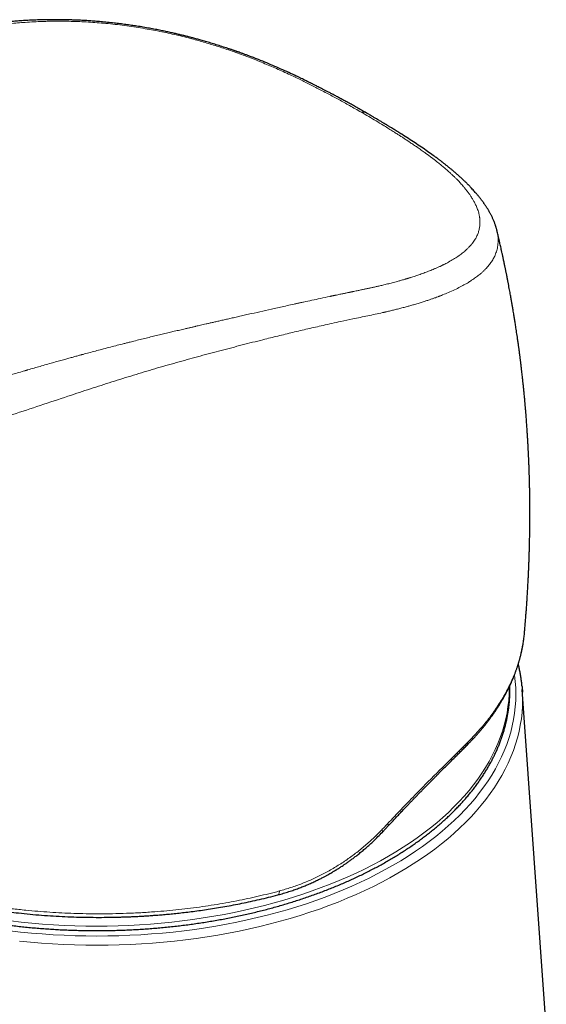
# Model space of a CAD drawing. Header units: millimetres. Extents: x 8 to 1004, y 12 to 903.
# Tile 38 of 56: x 841 to 872, y 335 to 392. Entities that reach past the tile are written whole.
import ezdxf

# ---------------------------------------------------------------- set-up
doc = ezdxf.new("R2010")
doc.units = ezdxf.units.MM

msp = doc.modelspace()

# ---------------------------------------------------------------- linework, layer by layer
at = {"color": 7, "linetype": 'Continuous', "lineweight": 30}
for p, q in [((868.895, 380.052), (868.899, 380.037)), ((870.508, 356.369), (870.51, 356.385)), ((871.799, 333.109), (870.388, 353.059)), ((862.164, 344.673), (862.503, 345.035))]:
    msp.add_line(p, q, dxfattribs=at)
at = {"color": 8, "linetype": 'Continuous', "lineweight": 0, "flags": 128}
for points in [[(840.268, 338.874), (840.9, 338.801), (841.535, 338.738), (842.173, 338.685), (842.813, 338.641), (843.455, 338.607), (844.098, 338.582), (844.742, 338.568), (845.387, 338.563), (846.031, 338.568), (846.676, 338.582), (847.319, 338.607), (847.961, 338.641), (848.601, 338.685), (849.239, 338.738), (849.874, 338.801), (850.506, 338.874), (851.135, 338.956), (851.76, 339.047), (852.38, 339.148), (852.996, 339.259), (853.606, 339.378), (854.211, 339.507), (854.81, 339.645), (855.402, 339.792), (855.987, 339.948), (856.565, 340.112), (857.136, 340.285), (857.698, 340.467), (858.252, 340.658), (858.797, 340.856), (859.333, 341.063), (859.86, 341.278), (860.376, 341.5), (860.882, 341.731), (861.378, 341.969), (861.863, 342.214), (862.336, 342.467), (862.798, 342.726), (863.247, 342.993), (863.685, 343.266), (864.11, 343.546), (864.522, 343.832), (864.921, 344.124), (865.307, 344.422), (865.679, 344.726), (866.037, 345.036), (866.381, 345.35), (866.711, 345.67), (867.026, 345.995), (867.326, 346.324), (867.611, 346.658), (867.881, 346.996), (868.135, 347.338), (868.374, 347.683), (868.597, 348.032), (868.804, 348.385), (868.995, 348.74), (869.17, 349.098), (869.329, 349.459), (869.471, 349.822), (869.597, 350.187), (869.706, 350.554), (869.799, 350.922), (869.874, 351.291), (869.933, 351.662), (869.976, 352.033), (870.001, 352.405), (870.009, 352.777), (870.001, 353.149), (869.976, 353.521), (869.933, 353.892), (869.93, 353.918)], [(840.317, 339.455), (840.94, 339.383), (841.566, 339.321), (842.194, 339.269), (842.825, 339.225), (843.458, 339.192), (844.091, 339.168), (844.726, 339.154), (845.361, 339.149), (845.996, 339.154), (846.631, 339.168), (847.265, 339.192), (847.897, 339.225), (848.528, 339.269), (849.156, 339.321), (849.782, 339.383), (850.405, 339.455), (851.025, 339.536), (851.64, 339.626), (852.252, 339.726), (852.858, 339.834), (853.46, 339.952), (854.055, 340.079), (854.645, 340.215), (855.229, 340.36), (855.806, 340.513), (856.375, 340.675), (856.937, 340.846), (857.492, 341.025), (858.037, 341.213), (858.575, 341.408), (859.103, 341.612), (859.621, 341.824), (860.13, 342.043), (860.629, 342.27), (861.117, 342.504), (861.595, 342.746), (862.061, 342.995), (862.516, 343.251), (862.959, 343.514), (863.39, 343.783), (863.809, 344.058), (864.215, 344.34), (864.609, 344.628), (864.989, 344.922), (865.355, 345.221), (865.708, 345.526), (866.047, 345.836), (866.372, 346.152), (866.682, 346.471), (866.978, 346.796), (867.259, 347.125), (867.525, 347.458), (867.775, 347.795), (868.011, 348.135), (868.23, 348.479), (868.435, 348.826), (868.623, 349.177), (868.795, 349.529), (868.952, 349.885), (869.092, 350.242), (869.216, 350.602), (869.323, 350.963), (869.414, 351.326), (869.489, 351.69), (869.547, 352.055), (869.589, 352.421), (869.614, 352.788), (869.622, 353.154), (869.622, 353.213)], [(870.398, 352.9), (870.4, 352.847), (870.409, 352.469), (870.4, 352.091), (870.374, 351.713), (870.332, 351.336), (870.272, 350.959), (870.195, 350.584), (870.101, 350.21), (869.99, 349.837), (869.862, 349.466), (869.717, 349.097), (869.556, 348.731), (869.378, 348.367), (869.184, 348.006), (868.973, 347.648), (868.747, 347.293), (868.504, 346.942), (868.245, 346.594), (867.971, 346.251), (867.681, 345.912), (867.376, 345.577), (867.056, 345.247), (866.721, 344.922), (866.372, 344.602), (866.008, 344.288), (865.63, 343.979), (865.238, 343.676), (864.833, 343.379), (864.414, 343.088), (863.982, 342.804), (863.537, 342.526), (863.08, 342.255), (862.611, 341.992), (862.13, 341.735), (861.637, 341.485), (861.134, 341.244), (860.619, 341.01), (860.094, 340.783), (859.559, 340.565), (859.015, 340.355), (858.461, 340.153), (857.898, 339.96), (857.326, 339.775), (856.747, 339.599), (856.159, 339.432), (855.564, 339.273), (854.962, 339.124), (854.354, 338.984), (853.739, 338.853), (853.119, 338.732), (852.494, 338.619), (851.863, 338.517), (851.228, 338.424), (850.589, 338.34), (849.947, 338.266), (849.301, 338.202), (848.653, 338.148), (848.002, 338.104), (847.35, 338.069), (846.696, 338.044), (846.042, 338.03), (845.387, 338.025), (844.732, 338.03), (844.077, 338.044), (843.424, 338.069), (842.771, 338.104), (842.121, 338.148), (841.473, 338.202), (840.827, 338.266)], [(862.478, 345.174), (862.495, 345.14), (862.507, 345.109), (862.513, 345.082), (862.514, 345.06), (862.508, 345.042), (862.503, 345.035)], [(862.136, 344.813), (862.154, 344.779), (862.167, 344.748), (862.173, 344.721), (862.174, 344.698), (862.17, 344.681), (862.164, 344.673)], [(856.109, 341.213), (856.108, 341.165), (856.103, 341.121), (856.096, 341.082), (856.086, 341.049), (856.073, 341.023), (856.057, 341.003), (856.039, 340.99), (856.028, 340.985)]]:
    msp.add_lwpolyline(points, dxfattribs=at)
at = {"color": 7, "linetype": 'Continuous', "lineweight": 30, "flags": 128}
msp.add_lwpolyline([(870.373, 353.239), (870.374, 353.225), (870.398, 352.9)], dxfattribs=at)
at = {"color": 8, "linetype": 'Continuous', "lineweight": 0}
msp.add_arc((866.887, 349.937), 0.287, 316.26306, 1.97093, dxfattribs=at)
at = {"color": 7, "linetype": 'Continuous', "lineweight": 30}
for points, knots in [([(861.265, 386.933), (861.226, 386.955), (861.092, 387.033), (860.866, 387.161), (860.593, 387.316), (860.332, 387.461), (860.085, 387.598), (859.852, 387.725), (859.634, 387.843), (859.428, 387.953), (859.234, 388.056), (859.052, 388.152), (858.882, 388.241), (858.726, 388.322), (858.584, 388.395), (858.456, 388.46), (858.342, 388.518), (858.244, 388.568), (858.159, 388.61), (858.086, 388.647), (858.02, 388.68), (857.963, 388.708), (857.912, 388.734), (857.862, 388.758), (857.808, 388.785), (857.735, 388.821), (857.642, 388.867), (857.525, 388.924), (857.392, 388.988), (857.249, 389.057), (857.004, 389.174), (856.658, 389.335), (856.203, 389.54), (855.734, 389.744), (855.253, 389.945), (854.866, 390.099), (854.58, 390.21), (854.399, 390.28), (854.217, 390.348), (854.044, 390.412), (853.884, 390.47), (853.766, 390.512), (853.684, 390.541), (853.633, 390.559), (853.587, 390.576), (853.544, 390.591), (853.501, 390.606), (853.454, 390.622), (853.398, 390.642), (853.33, 390.665), (853.251, 390.692), (853.168, 390.72), (853.084, 390.748), (852.91, 390.806), (852.654, 390.89), (852.319, 390.995), (852.005, 391.09), (851.712, 391.176), (851.443, 391.252), (851.198, 391.319), (850.977, 391.379), (850.778, 391.43), (850.587, 391.479), (850.391, 391.527), (850.175, 391.579), (849.942, 391.634), (849.692, 391.69), (849.423, 391.748), (849.131, 391.809), (848.814, 391.872), (848.47, 391.936), (848.107, 392), (847.753, 392.058), (847.411, 392.109), (847.084, 392.156), (846.745, 392.2), (846.383, 392.243), (846.009, 392.283), (845.633, 392.319), (845.28, 392.349), (844.95, 392.373), (844.642, 392.392), (844.404, 392.404), (844.23, 392.412), (844.116, 392.417), (844.014, 392.42), (843.926, 392.423), (843.854, 392.426), (843.8, 392.427), (843.761, 392.428), (843.728, 392.429), (843.69, 392.43), (843.641, 392.431), (843.579, 392.433), (843.5, 392.435), (843.4, 392.436), (843.279, 392.438), (843.142, 392.439), (842.997, 392.44), (842.702, 392.44), (842.332, 392.435), (841.889, 392.423), (841.516, 392.408), (841.155, 392.389), (840.809, 392.366), (840.481, 392.341), (840.234, 392.319), (840.058, 392.303), (839.95, 392.292), (839.848, 392.282), (839.755, 392.272), (839.681, 392.264), (839.624, 392.257), (839.581, 392.253), (839.54, 392.248), (839.494, 392.243), (839.432, 392.235), (839.351, 392.226), (839.255, 392.214), (839.149, 392.201), (839.04, 392.186), (838.929, 392.171), (838.815, 392.156), (838.698, 392.139), (838.574, 392.121), (838.443, 392.101), (838.308, 392.08), (838.183, 392.06), (838.072, 392.042), (837.98, 392.026), (837.907, 392.014), (837.857, 392.005), (837.819, 391.999), (837.781, 391.992), (837.732, 391.983), (837.669, 391.972), (837.594, 391.958), (837.511, 391.943), (837.426, 391.927), (837.293, 391.901), (837.118, 391.867), (836.905, 391.823), (836.708, 391.781), (836.531, 391.741), (836.384, 391.708), (836.259, 391.679), (836.142, 391.651), (836.014, 391.62), (835.876, 391.585), (835.731, 391.549), (835.598, 391.514), (835.478, 391.482), (835.372, 391.454), (835.269, 391.426), (835.176, 391.4), (835.098, 391.378), (835.039, 391.362), (834.997, 391.35), (834.966, 391.341), (834.935, 391.332), (834.899, 391.322), (834.854, 391.309), (834.804, 391.295), (834.747, 391.278), (834.678, 391.258), (834.595, 391.234), (834.498, 391.205), (834.386, 391.172), (834.262, 391.135), (834.124, 391.093), (833.972, 391.048), (833.807, 390.998), (833.628, 390.944), (833.435, 390.885), (833.229, 390.822), (833.009, 390.753), (832.765, 390.677), (832.497, 390.593), (832.202, 390.499), (831.89, 390.399), (831.561, 390.292), (831.215, 390.178), (830.86, 390.06), (830.495, 389.938), (830.122, 389.811), (829.734, 389.677), (829.381, 389.554), (829.157, 389.474), (829.067, 389.442)], [0, 0, 0, 0, 0.0040997, 0.0139728, 0.0233636, 0.0322684, 0.0406846, 0.0484761, 0.0558013, 0.0626631, 0.0690636, 0.0751208, 0.0807002, 0.0858023, 0.0904273, 0.094575, 0.0982452, 0.1015141, 0.1041074, 0.1064515, 0.108546, 0.1103907, 0.1119854, 0.1134185, 0.1151423, 0.1172205, 0.1203367, 0.1240147, 0.1282559, 0.1328745, 0.1375237, 0.1511052, 0.1648973, 0.1789129, 0.1930001, 0.2070584, 0.2121992, 0.21733, 0.2224493, 0.2274338, 0.2318671, 0.2357154, 0.2372235, 0.2386188, 0.2399013, 0.2410712, 0.2421284, 0.2434346, 0.244902, 0.2467575, 0.248984, 0.251286, 0.2535558, 0.2557936, 0.2652998, 0.2741938, 0.2824815, 0.2901619, 0.2972263, 0.3035582, 0.3092855, 0.3144059, 0.3189184, 0.3240105, 0.3295332, 0.3354923, 0.3418844, 0.3487053, 0.3559496, 0.3641624, 0.3728655, 0.3820695, 0.3917888, 0.3997995, 0.4081471, 0.4168285, 0.4257642, 0.4360493, 0.4458112, 0.4550383, 0.4637241, 0.4718751, 0.4795018, 0.4827436, 0.4858719, 0.4886651, 0.491036, 0.4929848, 0.4945115, 0.4954149, 0.4961533, 0.4971671, 0.4985113, 0.5001862, 0.502192, 0.5050362, 0.5083584, 0.51216, 0.5162992, 0.5204452, 0.5366467, 0.5474979, 0.5582323, 0.5688248, 0.579067, 0.5888215, 0.5981035, 0.6014767, 0.6047852, 0.6080101, 0.6108765, 0.6132963, 0.6148849, 0.6161985, 0.6172807, 0.6186577, 0.6204844, 0.6230537, 0.626164, 0.6294922, 0.6329177, 0.6364402, 0.6400595, 0.6437755, 0.647588, 0.6519723, 0.6564756, 0.6606806, 0.6642638, 0.6673522, 0.6697608, 0.6714906, 0.6723423, 0.6735264, 0.6751622, 0.6772495, 0.6797878, 0.682674, 0.6855253, 0.6883059, 0.6960861, 0.7032811, 0.7100495, 0.7163356, 0.7217317, 0.7253632, 0.729488, 0.7341055, 0.7390749, 0.7442763, 0.7497075, 0.7534849, 0.7573635, 0.7613172, 0.7648258, 0.7676841, 0.7698606, 0.7714141, 0.7723975, 0.7733361, 0.7748366, 0.7765247, 0.7783998, 0.7805018, 0.7830315, 0.7862617, 0.790017, 0.7942963, 0.7990985, 0.8044231, 0.8102699, 0.8166395, 0.8235332, 0.8309534, 0.8389038, 0.8473862, 0.8564002, 0.8671255, 0.8785137, 0.8905621, 0.9032697, 0.9166366, 0.9306627, 0.9444916, 0.9589123, 0.9739337, 0.989567, 1, 1, 1, 1]), ([(868.896, 380.052), (868.891, 380.069), (868.882, 380.109), (868.867, 380.165), (868.852, 380.219), (868.839, 380.261), (868.829, 380.294), (868.816, 380.337), (868.796, 380.397), (868.767, 380.479), (868.734, 380.565), (868.698, 380.652), (868.663, 380.732), (868.628, 380.809), (868.592, 380.883), (868.557, 380.953), (868.522, 381.019), (868.487, 381.084), (868.451, 381.148), (868.413, 381.213), (868.374, 381.279), (868.331, 381.348), (868.288, 381.415), (868.247, 381.478), (868.208, 381.536), (868.172, 381.589), (868.136, 381.64), (868.1, 381.69), (868.063, 381.742), (868.026, 381.791), (867.989, 381.841), (867.947, 381.896), (867.9, 381.956), (867.853, 382.015), (867.807, 382.072), (867.761, 382.128), (867.712, 382.185), (867.654, 382.253), (867.582, 382.335), (867.494, 382.433), (867.413, 382.522), (867.345, 382.593), (867.298, 382.642), (867.257, 382.684), (867.221, 382.721), (867.176, 382.767), (867.118, 382.825), (867.054, 382.888), (866.989, 382.951), (866.923, 383.014), (866.849, 383.083), (866.775, 383.153), (866.703, 383.218), (866.632, 383.282), (866.543, 383.361), (866.434, 383.456), (866.304, 383.567), (866.193, 383.659), (866.105, 383.732), (866.04, 383.785), (865.972, 383.839), (865.904, 383.893), (865.841, 383.943), (865.782, 383.989), (865.733, 384.027), (865.693, 384.058), (865.657, 384.085), (865.616, 384.116), (865.563, 384.157), (865.495, 384.208), (865.416, 384.266), (865.331, 384.329), (865.244, 384.393), (865.074, 384.516), (864.815, 384.7), (864.458, 384.945), (864.085, 385.195), (863.699, 385.449), (863.401, 385.64), (863.193, 385.772), (863.084, 385.841), (862.973, 385.91), (862.863, 385.978), (862.759, 386.043), (862.668, 386.099), (862.591, 386.146), (862.527, 386.185), (862.471, 386.219), (862.423, 386.248), (862.384, 386.272), (862.352, 386.291), (862.327, 386.306), (862.307, 386.318), (862.286, 386.331), (862.254, 386.35), (862.204, 386.38), (862.135, 386.422), (862.048, 386.474), (861.941, 386.537), (861.813, 386.613), (861.664, 386.701), (861.494, 386.8), (861.362, 386.877), (861.286, 386.921), (861.273, 386.928)], [0, 0, 0, 0, 0.005768, 0.013004, 0.019126, 0.024134, 0.028069, 0.0318, 0.041243, 0.051594, 0.064079, 0.075328, 0.085774, 0.095623, 0.105893, 0.115212, 0.123328, 0.131537, 0.140501, 0.148255, 0.156981, 0.166453, 0.175394, 0.183603, 0.191127, 0.198007, 0.204383, 0.211123, 0.217984, 0.224596, 0.230507, 0.237751, 0.246213, 0.254189, 0.261485, 0.268787, 0.276416, 0.284442, 0.296114, 0.309592, 0.324151, 0.33226, 0.338993, 0.344448, 0.349483, 0.354293, 0.363492, 0.373567, 0.381011, 0.389975, 0.400332, 0.410231, 0.419483, 0.428454, 0.437516, 0.453715, 0.46966, 0.485778, 0.493361, 0.501175, 0.50922, 0.517495, 0.52529, 0.531846, 0.537988, 0.542424, 0.545858, 0.550164, 0.556559, 0.564328, 0.573448, 0.583127, 0.592942, 0.602893, 0.63954, 0.677925, 0.717965, 0.757659, 0.798834, 0.80987, 0.821011, 0.83226, 0.843591, 0.854189, 0.863669, 0.870865, 0.877248, 0.882817, 0.887572, 0.891512, 0.894637, 0.896947, 0.898871, 0.900683, 0.903234, 0.908449, 0.915328, 0.923873, 0.934085, 0.946817, 0.961446, 0.97797, 0.996386, 1, 1, 1, 1]), ([(870.516, 356.385), (870.517, 356.4), (870.522, 356.457), (870.532, 356.562), (870.544, 356.705), (870.557, 356.863), (870.571, 357.023), (870.583, 357.178), (870.595, 357.323), (870.605, 357.463), (870.616, 357.599), (870.625, 357.731), (870.635, 357.864), (870.645, 358.004), (870.655, 358.15), (870.665, 358.296), (870.674, 358.436), (870.683, 358.58), (870.692, 358.729), (870.701, 358.879), (870.709, 359.027), (870.718, 359.177), (870.726, 359.335), (870.734, 359.478), (870.74, 359.605), (870.745, 359.707), (870.749, 359.799), (870.753, 359.87), (870.755, 359.923), (870.757, 359.97), (870.76, 360.023), (870.762, 360.078), (870.764, 360.127), (870.766, 360.174), (870.768, 360.226), (870.771, 360.289), (870.774, 360.359), (870.777, 360.431), (870.779, 360.496), (870.781, 360.549), (870.783, 360.604), (870.785, 360.67), (870.788, 360.754), (870.792, 360.848), (870.795, 360.946), (870.798, 361.044), (870.801, 361.141), (870.805, 361.273), (870.809, 361.435), (870.814, 361.629), (870.818, 361.825), (870.822, 362.029), (870.825, 362.209), (870.828, 362.364), (870.829, 362.486), (870.83, 362.602), (870.831, 362.7), (870.832, 362.79), (870.833, 362.877), (870.833, 362.97), (870.834, 363.06), (870.834, 363.148), (870.835, 363.233), (870.835, 363.315), (870.835, 363.386), (870.835, 363.448), (870.835, 363.503), (870.835, 363.558), (870.834, 363.622), (870.834, 363.696), (870.834, 363.773), (870.834, 363.848), (870.833, 363.943), (870.832, 364.053), (870.831, 364.172), (870.83, 364.261), (870.829, 364.323), (870.829, 364.371), (870.828, 364.428), (870.827, 364.508), (870.825, 364.606), (870.824, 364.716), (870.822, 364.823), (870.82, 364.925), (870.818, 365.013), (870.816, 365.084), (870.815, 365.137), (870.814, 365.186), (870.813, 365.24), (870.811, 365.316), (870.808, 365.413), (870.805, 365.524), (870.802, 365.633), (870.799, 365.738), (870.796, 365.835), (870.793, 365.92), (870.79, 365.994), (870.788, 366.071), (870.784, 366.171), (870.779, 366.295), (870.774, 366.428), (870.769, 366.554), (870.764, 366.665), (870.76, 366.759), (870.756, 366.835), (870.754, 366.892), (870.751, 366.939), (870.749, 366.985), (870.746, 367.047), (870.741, 367.145), (870.735, 367.265), (870.728, 367.397), (870.722, 367.511), (870.716, 367.609), (870.712, 367.695), (870.707, 367.771), (870.703, 367.841), (870.698, 367.914), (870.693, 368), (870.687, 368.099), (870.68, 368.204), (870.673, 368.307), (870.665, 368.431), (870.655, 368.571), (870.644, 368.729), (870.633, 368.885), (870.62, 369.05), (870.606, 369.226), (870.594, 369.384), (870.583, 369.517), (870.574, 369.62), (870.566, 369.719), (870.558, 369.808), (870.551, 369.885), (870.544, 369.958), (870.537, 370.042), (870.527, 370.147), (870.516, 370.27), (870.503, 370.402), (870.49, 370.536), (870.477, 370.669), (870.464, 370.799), (870.451, 370.921), (870.44, 371.033), (870.429, 371.131), (870.419, 371.231), (870.407, 371.341), (870.392, 371.474), (870.375, 371.626), (870.359, 371.763), (870.346, 371.874), (870.338, 371.948), (870.33, 372.01), (870.324, 372.061), (870.319, 372.101), (870.315, 372.141), (870.309, 372.188), (870.301, 372.25), (870.292, 372.327), (870.281, 372.414), (870.27, 372.503), (870.259, 372.589), (870.248, 372.67), (870.236, 372.764), (870.223, 372.868), (870.208, 372.979), (870.195, 373.076), (870.183, 373.162), (870.172, 373.243), (870.161, 373.328), (870.147, 373.425), (870.132, 373.536), (870.115, 373.657), (870.094, 373.8), (870.07, 373.964), (870.043, 374.146), (870.016, 374.321), (869.993, 374.474), (869.972, 374.605), (869.954, 374.719), (869.937, 374.831), (869.917, 374.95), (869.896, 375.082), (869.872, 375.229), (869.849, 375.368), (869.827, 375.495), (869.808, 375.607), (869.788, 375.72), (869.77, 375.825), (869.755, 375.91), (869.744, 375.975), (869.735, 376.025), (869.726, 376.072), (869.717, 376.122), (869.703, 376.205), (869.681, 376.324), (869.652, 376.48), (869.622, 376.646), (869.589, 376.82), (869.559, 376.975), (869.534, 377.106), (869.513, 377.212), (869.492, 377.32), (869.471, 377.425), (869.452, 377.52), (869.437, 377.598), (869.425, 377.654), (869.417, 377.694), (869.41, 377.727), (869.402, 377.768), (869.391, 377.824), (869.376, 377.895), (869.359, 377.976), (869.331, 378.113), (869.293, 378.293), (869.248, 378.503), (869.207, 378.69), (869.171, 378.855), (869.138, 379.005), (869.107, 379.144), (869.078, 379.269), (869.058, 379.36), (869.044, 379.419), (869.037, 379.45), (869.03, 379.481), (869.022, 379.514), (869.011, 379.561), (868.996, 379.629), (868.974, 379.723), (868.947, 379.839), (868.921, 379.946), (868.905, 380.015), (868.899, 380.037)], [0, 0, 0, 0, 0.001916, 0.007009, 0.012898, 0.019485, 0.02642, 0.032632, 0.038572, 0.044263, 0.049928, 0.055311, 0.060486, 0.066233, 0.072626, 0.078545, 0.084176, 0.089906, 0.09633, 0.102543, 0.108416, 0.11461, 0.121055, 0.127942, 0.132271, 0.136735, 0.140604, 0.143678, 0.145416, 0.147152, 0.149541, 0.151994, 0.153952, 0.155636, 0.157836, 0.160367, 0.163389, 0.166552, 0.169238, 0.171434, 0.173164, 0.17604, 0.179606, 0.18365, 0.18771, 0.191769, 0.195807, 0.199719, 0.208079, 0.215903, 0.223893, 0.232353, 0.24127, 0.246395, 0.251609, 0.256435, 0.260795, 0.263871, 0.267615, 0.27167, 0.275408, 0.278818, 0.282683, 0.28605, 0.288997, 0.291526, 0.293779, 0.295821, 0.298493, 0.301736, 0.304992, 0.308126, 0.31114, 0.316806, 0.321883, 0.326, 0.327961, 0.329678, 0.331974, 0.335033, 0.339701, 0.344287, 0.348759, 0.353119, 0.357107, 0.359754, 0.361973, 0.36377, 0.365855, 0.368716, 0.373357, 0.378069, 0.382627, 0.38703, 0.39122, 0.394804, 0.397708, 0.400433, 0.404533, 0.410307, 0.41599, 0.42126, 0.426119, 0.429921, 0.433119, 0.435712, 0.437072, 0.439002, 0.441609, 0.444889, 0.451234, 0.456793, 0.461567, 0.465587, 0.469157, 0.472354, 0.475177, 0.478003, 0.481634, 0.486032, 0.49053, 0.494881, 0.499085, 0.50616, 0.512614, 0.519074, 0.525929, 0.533443, 0.541477, 0.545916, 0.550282, 0.554573, 0.558462, 0.561667, 0.564258, 0.567803, 0.572275, 0.577664, 0.583353, 0.589077, 0.594719, 0.60028, 0.605635, 0.610391, 0.614523, 0.618171, 0.623118, 0.628697, 0.635161, 0.642554, 0.646136, 0.649345, 0.652025, 0.654175, 0.655795, 0.657197, 0.659205, 0.661863, 0.66517, 0.669082, 0.672975, 0.676652, 0.680113, 0.683358, 0.688745, 0.693423, 0.697598, 0.701243, 0.704481, 0.707975, 0.712149, 0.717002, 0.722278, 0.727713, 0.735446, 0.743479, 0.751221, 0.757958, 0.763297, 0.768114, 0.772745, 0.777801, 0.783507, 0.789861, 0.796858, 0.801487, 0.80636, 0.811458, 0.816119, 0.820013, 0.822536, 0.824586, 0.826486, 0.828647, 0.83107, 0.837332, 0.844104, 0.851348, 0.858999, 0.866916, 0.871473, 0.876112, 0.880833, 0.885603, 0.889809, 0.893213, 0.895816, 0.897183, 0.898376, 0.900164, 0.902605, 0.905699, 0.909437, 0.913348, 0.923592, 0.93309, 0.940942, 0.948201, 0.9548, 0.960691, 0.96645, 0.971337, 0.972753, 0.974136, 0.975485, 0.976816, 0.978559, 0.981678, 0.9858, 0.990924, 0.99705, 1, 1, 1, 1]), ([(867.095, 349.738), (867.126, 349.77), (867.186, 349.83), (867.268, 349.914), (867.339, 349.987), (867.397, 350.049), (867.445, 350.099), (867.481, 350.138), (867.506, 350.165), (867.523, 350.183), (867.536, 350.198), (867.551, 350.214), (867.571, 350.235), (867.599, 350.266), (867.638, 350.309), (867.689, 350.366), (867.748, 350.432), (867.816, 350.51), (867.906, 350.613), (868.012, 350.739), (868.13, 350.883), (868.243, 351.024), (868.35, 351.16), (868.45, 351.293), (868.561, 351.443), (868.679, 351.607), (868.802, 351.786), (868.915, 351.958), (869.021, 352.123), (869.104, 352.258), (869.167, 352.364), (869.212, 352.44), (869.253, 352.512), (869.29, 352.577), (869.321, 352.632), (869.347, 352.679), (869.371, 352.722), (869.4, 352.777), (869.44, 352.851), (869.49, 352.948), (869.547, 353.06), (869.609, 353.187), (869.676, 353.328), (869.744, 353.478), (869.813, 353.635), (869.88, 353.798), (869.934, 353.935), (869.975, 354.042), (870.002, 354.116), (870.03, 354.192), (870.057, 354.27), (870.084, 354.348), (870.107, 354.419), (870.127, 354.48), (870.143, 354.529), (870.155, 354.57), (870.165, 354.603), (870.173, 354.629), (870.182, 354.659), (870.194, 354.698), (870.209, 354.749), (870.226, 354.811), (870.247, 354.884), (870.269, 354.968), (870.293, 355.062), (870.318, 355.164), (870.353, 355.319), (870.397, 355.528), (870.445, 355.796), (870.486, 356.079), (870.506, 356.273), (870.516, 356.373)], [0, 0, 0, 0, 0.015952, 0.029978, 0.042085, 0.052277, 0.060558, 0.066929, 0.071395, 0.073955, 0.075882, 0.078514, 0.081964, 0.086233, 0.093749, 0.102932, 0.113779, 0.126289, 0.140458, 0.163908, 0.187023, 0.209386, 0.231, 0.251869, 0.271996, 0.301309, 0.328904, 0.35505, 0.38041, 0.405019, 0.416829, 0.428459, 0.439592, 0.449382, 0.457783, 0.464795, 0.470656, 0.476964, 0.489361, 0.50389, 0.520557, 0.539366, 0.560327, 0.583473, 0.605661, 0.629562, 0.655186, 0.665726, 0.676536, 0.687615, 0.698956, 0.710544, 0.721342, 0.72981, 0.737018, 0.742967, 0.747659, 0.751112, 0.754428, 0.760683, 0.768213, 0.777017, 0.787863, 0.800167, 0.813929, 0.829088, 0.844833, 0.88116, 0.919126, 0.958737, 1, 1, 1, 1]), ([(870.372, 353.244), (870.37, 353.272), (870.361, 353.378), (870.338, 353.561), (870.306, 353.793), (870.266, 354.025), (870.22, 354.257), (870.181, 354.433), (870.156, 354.532), (870.15, 354.554)], [0, 0, 0, 0, 0.0636428, 0.2406337, 0.41767, 0.5947635, 0.7719256, 0.9491667, 1, 1, 1, 1]), ([(821.437, 350.559), (821.445, 350.531), (821.476, 350.429), (821.535, 350.252), (821.615, 350.028), (821.701, 349.804), (821.793, 349.582), (821.892, 349.36), (821.997, 349.139), (822.108, 348.919), (822.225, 348.7), (822.348, 348.483), (822.477, 348.266), (822.612, 348.051), (822.753, 347.837), (822.9, 347.625), (823.053, 347.414), (823.211, 347.204), (823.376, 346.996), (823.546, 346.789), (823.722, 346.584), (823.904, 346.381), (824.091, 346.18), (824.284, 345.98), (824.482, 345.783), (824.686, 345.587), (824.895, 345.393), (825.11, 345.201), (825.329, 345.012), (825.554, 344.824), (825.785, 344.639), (826.02, 344.456), (826.26, 344.275), (826.506, 344.096), (826.756, 343.92), (827.011, 343.746), (827.271, 343.575), (827.535, 343.406), (827.805, 343.24), (828.041, 343.098), (828.236, 342.984), (828.434, 342.872), (828.672, 342.738), (828.96, 342.583), (829.251, 342.43), (829.547, 342.281), (829.847, 342.133), (830.151, 341.989), (830.459, 341.848), (830.771, 341.71), (831.086, 341.574), (831.406, 341.442), (831.729, 341.313), (832.055, 341.186), (832.385, 341.063), (832.718, 340.943), (833.055, 340.826), (833.394, 340.712), (833.737, 340.602), (834.083, 340.494), (834.431, 340.39), (834.783, 340.29), (835.137, 340.192), (835.494, 340.098), (835.853, 340.007), (836.215, 339.92), (836.579, 339.836), (836.946, 339.756), (837.315, 339.679), (837.685, 339.605), (838.058, 339.535), (838.433, 339.468), (838.809, 339.405), (839.187, 339.346), (839.567, 339.29), (839.948, 339.237), (840.331, 339.188), (840.715, 339.143), (841.1, 339.101), (841.486, 339.063), (841.873, 339.029), (842.261, 338.998), (842.65, 338.971), (843.04, 338.947), (843.43, 338.928), (843.82, 338.911), (844.211, 338.899), (844.603, 338.89), (844.994, 338.885), (845.386, 338.883), (845.778, 338.885), (846.169, 338.891), (846.561, 338.9), (846.952, 338.913), (847.342, 338.93), (847.732, 338.95), (848.122, 338.974), (848.511, 339.002), (848.899, 339.033), (849.286, 339.068), (849.672, 339.107), (850.057, 339.149), (850.44, 339.194), (850.823, 339.244), (851.204, 339.297), (851.583, 339.353), (851.961, 339.413), (852.337, 339.477), (852.712, 339.544), (853.084, 339.614), (853.455, 339.688), (853.823, 339.766), (854.189, 339.847), (854.553, 339.931), (854.915, 340.019), (855.274, 340.11), (855.63, 340.204), (855.984, 340.302), (856.335, 340.403), (856.684, 340.508), (857.029, 340.616), (857.371, 340.727), (857.711, 340.841), (858.047, 340.958), (858.379, 341.079), (858.709, 341.202), (859.035, 341.329), (859.357, 341.459), (859.676, 341.591), (859.991, 341.727), (860.302, 341.866), (860.61, 342.007), (860.913, 342.152), (861.213, 342.299), (861.508, 342.45), (861.799, 342.603), (862.086, 342.758), (862.369, 342.917), (862.647, 343.078), (862.921, 343.242), (863.19, 343.408), (863.455, 343.577), (863.714, 343.748), (863.97, 343.922), (864.22, 344.098), (864.465, 344.277), (864.705, 344.458), (864.941, 344.641), (865.171, 344.827), (865.396, 345.014), (865.616, 345.204), (865.83, 345.396), (866.04, 345.59), (866.244, 345.786), (866.442, 345.984), (866.635, 346.183), (866.822, 346.385), (867.004, 346.588), (867.18, 346.793), (867.35, 347), (867.514, 347.208), (867.673, 347.418), (867.826, 347.63), (867.973, 347.843), (868.114, 348.057), (868.249, 348.272), (868.378, 348.489), (868.501, 348.707), (868.618, 348.926), (868.729, 349.146), (868.834, 349.367), (868.932, 349.589), (869.024, 349.812), (869.111, 350.036), (869.19, 350.26), (869.264, 350.486), (869.332, 350.711), (869.393, 350.938), (869.448, 351.165), (869.496, 351.392), (869.538, 351.62), (869.574, 351.848), (869.604, 352.077), (869.627, 352.305), (869.644, 352.534), (869.655, 352.763), (869.659, 352.992), (869.659, 353.165), (869.655, 353.262), (869.654, 353.283)], [0, 0, 0, 0, 0.001944, 0.007313, 0.012686, 0.018061, 0.023439, 0.028821, 0.034205, 0.039592, 0.044982, 0.050375, 0.05577, 0.061169, 0.066569, 0.071973, 0.077379, 0.082787, 0.088197, 0.093609, 0.099022, 0.104438, 0.109855, 0.115273, 0.120693, 0.126113, 0.131535, 0.136958, 0.142381, 0.147805, 0.153229, 0.158654, 0.16408, 0.169506, 0.174932, 0.180358, 0.185784, 0.191211, 0.196637, 0.202063, 0.205256, 0.208115, 0.213541, 0.218967, 0.224393, 0.229819, 0.235244, 0.24067, 0.246095, 0.251519, 0.256944, 0.262368, 0.267792, 0.273215, 0.278639, 0.284062, 0.289485, 0.294907, 0.300329, 0.305751, 0.311173, 0.316594, 0.322016, 0.327437, 0.332857, 0.338278, 0.343698, 0.349118, 0.354538, 0.359957, 0.365376, 0.370796, 0.376215, 0.381633, 0.387052, 0.392471, 0.397889, 0.403307, 0.408725, 0.414143, 0.419561, 0.424979, 0.430397, 0.435814, 0.441232, 0.44665, 0.452067, 0.457484, 0.462902, 0.468319, 0.473737, 0.479154, 0.484572, 0.489989, 0.495407, 0.500824, 0.506242, 0.51166, 0.517077, 0.522495, 0.527913, 0.533331, 0.538749, 0.544168, 0.549586, 0.555005, 0.560423, 0.565842, 0.571261, 0.576681, 0.5821, 0.58752, 0.59294, 0.59836, 0.60378, 0.609201, 0.614622, 0.620043, 0.625464, 0.630886, 0.636308, 0.64173, 0.647152, 0.652575, 0.657998, 0.663421, 0.668845, 0.674269, 0.679693, 0.685118, 0.690543, 0.695968, 0.701393, 0.706819, 0.712245, 0.717671, 0.723097, 0.728524, 0.733951, 0.739378, 0.744805, 0.750232, 0.755659, 0.761086, 0.766514, 0.771941, 0.777368, 0.782794, 0.788221, 0.793647, 0.799072, 0.804497, 0.809922, 0.815345, 0.820768, 0.82619, 0.83161, 0.837029, 0.842447, 0.847864, 0.853279, 0.858692, 0.864103, 0.869512, 0.874919, 0.880323, 0.885725, 0.891124, 0.896521, 0.901915, 0.907305, 0.912693, 0.918078, 0.92346, 0.928839, 0.934215, 0.939588, 0.944958, 0.950326, 0.955691, 0.961054, 0.966415, 0.971773, 0.977131, 0.982487, 0.987841, 0.993196, 0.998549, 1, 1, 1, 1]), ([(862.503, 345.035), (862.58, 345.119), (862.73, 345.281), (862.947, 345.513), (863.15, 345.729), (863.339, 345.928), (863.512, 346.11), (863.671, 346.277), (863.816, 346.427), (863.947, 346.564), (864.081, 346.702), (864.219, 346.844), (864.366, 346.996), (864.512, 347.145), (864.658, 347.294), (864.794, 347.433), (864.92, 347.56), (865.036, 347.678), (865.154, 347.797), (865.276, 347.92), (865.408, 348.053), (865.551, 348.197), (865.705, 348.352), (865.863, 348.51), (866.025, 348.671), (866.188, 348.834), (866.359, 349.004), (866.536, 349.181), (866.718, 349.363), (866.906, 349.551), (867.031, 349.675), (867.095, 349.738)], [0, 0, 0, 0, 0.046249, 0.089732, 0.130477, 0.168503, 0.203827, 0.235905, 0.265401, 0.292323, 0.316679, 0.347559, 0.377805, 0.408261, 0.438931, 0.469817, 0.494539, 0.5194, 0.544399, 0.570585, 0.599498, 0.631156, 0.66556, 0.702718, 0.738437, 0.776388, 0.81658, 0.859024, 0.903731, 0.950717, 1, 1, 1, 1]), ([(856.028, 340.985), (856.138, 341.016), (856.354, 341.075), (856.667, 341.172), (856.962, 341.271), (857.238, 341.371), (857.497, 341.471), (857.752, 341.576), (858, 341.685), (858.24, 341.796), (858.457, 341.902), (858.647, 341.999), (858.811, 342.087), (858.952, 342.164), (859.076, 342.234), (859.183, 342.295), (859.269, 342.346), (859.337, 342.387), (859.387, 342.418), (859.427, 342.442), (859.455, 342.459), (859.474, 342.471), (859.493, 342.482), (859.52, 342.499), (859.563, 342.526), (859.623, 342.565), (859.704, 342.617), (859.807, 342.684), (859.93, 342.766), (860.074, 342.865), (860.231, 342.977), (860.399, 343.1), (860.577, 343.235), (860.77, 343.386), (860.976, 343.555), (861.195, 343.741), (861.424, 343.945), (861.662, 344.168), (861.912, 344.411), (862.078, 344.584), (862.164, 344.673)], [0, 0, 0, 0, 0.0478629, 0.0933961, 0.1366105, 0.1775157, 0.21612, 0.2524305, 0.292288, 0.3289752, 0.3624979, 0.3928604, 0.4177227, 0.4399767, 0.459623, 0.4766619, 0.491093, 0.5011267, 0.509349, 0.5157596, 0.5203583, 0.5231447, 0.5249335, 0.529421, 0.5362249, 0.5459423, 0.5592356, 0.5761073, 0.5965598, 0.6205972, 0.6482246, 0.6760342, 0.7067385, 0.7403461, 0.7768679, 0.8163172, 0.8579274, 0.9023958, 0.9497447, 1, 1, 1, 1]), ([(827.951, 343.786), (828.067, 343.72), (828.295, 343.59), (828.637, 343.405), (828.97, 343.231), (829.293, 343.069), (829.604, 342.918), (829.903, 342.779), (830.188, 342.649), (830.462, 342.529), (830.729, 342.415), (830.989, 342.308), (831.24, 342.206), (831.476, 342.114), (831.696, 342.03), (831.9, 341.954), (832.087, 341.885), (832.258, 341.824), (832.407, 341.771), (832.536, 341.726), (832.648, 341.688), (832.752, 341.653), (832.856, 341.618), (832.96, 341.583), (833.066, 341.548), (833.228, 341.496), (833.448, 341.426), (833.729, 341.339), (834.021, 341.252), (834.328, 341.163), (834.661, 341.069), (835.023, 340.972), (835.414, 340.871), (835.827, 340.77), (836.263, 340.668), (836.712, 340.569), (837.166, 340.475), (837.617, 340.387), (838.101, 340.298), (838.618, 340.21), (839.167, 340.125), (839.708, 340.048), (840.244, 339.979), (840.825, 339.912), (841.455, 339.848), (842.137, 339.79), (842.821, 339.743), (843.506, 339.706), (844.184, 339.681), (844.847, 339.666), (845.49, 339.661), (846.113, 339.666), (846.602, 339.676), (846.962, 339.687), (847.199, 339.695), (847.434, 339.705), (847.676, 339.716), (847.934, 339.729), (848.215, 339.746), (848.511, 339.765), (848.82, 339.787), (849.142, 339.813), (849.483, 339.843), (849.844, 339.877), (850.225, 339.917), (850.626, 339.962), (851.045, 340.014), (851.484, 340.073), (851.94, 340.139), (852.416, 340.214), (852.908, 340.297), (853.408, 340.389), (853.914, 340.488), (854.424, 340.596), (854.948, 340.714), (855.485, 340.843), (855.845, 340.937), (856.028, 340.985)], [0, 0, 0, 0, 0.016109, 0.031533, 0.046283, 0.060368, 0.073797, 0.086353, 0.098287, 0.109604, 0.120309, 0.131078, 0.141152, 0.150534, 0.159225, 0.167226, 0.174536, 0.181157, 0.187088, 0.191825, 0.196004, 0.199913, 0.203856, 0.207835, 0.211848, 0.215897, 0.226173, 0.236674, 0.247426, 0.258748, 0.270716, 0.284113, 0.298234, 0.313077, 0.328644, 0.34476, 0.360713, 0.376427, 0.391908, 0.411043, 0.42982, 0.448245, 0.466324, 0.4842, 0.506986, 0.529767, 0.552529, 0.575275, 0.597995, 0.61987, 0.641107, 0.661708, 0.681674, 0.689625, 0.697471, 0.705212, 0.713001, 0.721525, 0.730868, 0.741029, 0.751062, 0.761784, 0.773195, 0.785296, 0.798087, 0.811569, 0.825745, 0.840615, 0.856181, 0.872445, 0.889411, 0.907081, 0.924389, 0.94233, 0.960909, 0.98013, 1, 1, 1, 1])]:
    msp.add_open_spline(points, degree=3, knots=knots, dxfattribs=at)
at = {"color": 8, "linetype": 'Continuous', "lineweight": 0}
for points, knots in [([(860.921, 387.002), (860.806, 387.068), (860.579, 387.198), (860.243, 387.387), (859.917, 387.569), (859.603, 387.741), (859.292, 387.91), (858.97, 388.082), (858.645, 388.253), (858.323, 388.419), (858.014, 388.577), (857.709, 388.73), (857.4, 388.883), (857.078, 389.039), (856.723, 389.208), (856.343, 389.384), (855.947, 389.562), (855.557, 389.731), (855.154, 389.9), (854.738, 390.069), (854.309, 390.236), (853.881, 390.396), (853.452, 390.549), (853.035, 390.693), (852.63, 390.826), (852.238, 390.95), (851.846, 391.069), (851.454, 391.182), (851.059, 391.291), (850.633, 391.402), (850.175, 391.515), (849.688, 391.627), (849.199, 391.731), (848.712, 391.826), (848.207, 391.917), (847.683, 392.003), (847.137, 392.081), (846.591, 392.15), (846.053, 392.208), (845.527, 392.256), (845.011, 392.293), (844.5, 392.321), (843.99, 392.341), (843.591, 392.349), (843.299, 392.351), (843.115, 392.352), (842.93, 392.351), (842.745, 392.349), (842.56, 392.346), (842.376, 392.341), (842.082, 392.333), (841.68, 392.316), (841.192, 392.287), (840.722, 392.25), (840.27, 392.208), (839.818, 392.159), (839.473, 392.115), (839.23, 392.082), (839.089, 392.062), (838.948, 392.041), (838.807, 392.02), (838.667, 391.998), (838.526, 391.975), (838.386, 391.951), (838.22, 391.922), (838.027, 391.887), (837.808, 391.846), (837.596, 391.804), (837.336, 391.75), (837.028, 391.683), (836.667, 391.599), (836.301, 391.508), (836.033, 391.437), (835.86, 391.39), (835.781, 391.368), (835.699, 391.345), (835.614, 391.321), (835.526, 391.296), (835.434, 391.27), (835.346, 391.245), (835.263, 391.22), (835.195, 391.201), (835.144, 391.186), (835.107, 391.175), (835.069, 391.163), (835.023, 391.15), (834.961, 391.131), (834.881, 391.108), (834.781, 391.078), (834.698, 391.053), (834.635, 391.034), (834.597, 391.022), (834.558, 391.011), (834.517, 390.998), (834.475, 390.986), (834.432, 390.973), (834.392, 390.961), (834.235, 390.913), (834.019, 390.847), (833.741, 390.762), (833.522, 390.694), (833.306, 390.626), (833.093, 390.559), (832.874, 390.489), (832.644, 390.416), (832.344, 390.319), (831.985, 390.202), (831.575, 390.066), (831.179, 389.934), (830.797, 389.804), (830.429, 389.678), (830.075, 389.554), (829.844, 389.473), (829.73, 389.433)], [0, 0, 0, 0, 0.01236, 0.024249, 0.035668, 0.046617, 0.057098, 0.067953, 0.079661, 0.090174, 0.10048, 0.110579, 0.120472, 0.130906, 0.141918, 0.154704, 0.167029, 0.178901, 0.190576, 0.203428, 0.215869, 0.228142, 0.240258, 0.252231, 0.263042, 0.27373, 0.284307, 0.294784, 0.30517, 0.315729, 0.328415, 0.34109, 0.353777, 0.366382, 0.378877, 0.392947, 0.407125, 0.421443, 0.435804, 0.449715, 0.463506, 0.477447, 0.491558, 0.50586, 0.511113, 0.516396, 0.52171, 0.527055, 0.532433, 0.537843, 0.543288, 0.558441, 0.573871, 0.587894, 0.602161, 0.616679, 0.631459, 0.636151, 0.640862, 0.645594, 0.650347, 0.65512, 0.659915, 0.66473, 0.669567, 0.677212, 0.684912, 0.692667, 0.699841, 0.71289, 0.726288, 0.740038, 0.754143, 0.757061, 0.760114, 0.763302, 0.766624, 0.770081, 0.773672, 0.777398, 0.78042, 0.783525, 0.785346, 0.786488, 0.787973, 0.789802, 0.791974, 0.795329, 0.79927, 0.803796, 0.805241, 0.806738, 0.808284, 0.809882, 0.811531, 0.81323, 0.81498, 0.816299, 0.831794, 0.840604, 0.849287, 0.857842, 0.86627, 0.874571, 0.8839, 0.893551, 0.910364, 0.926642, 0.942383, 0.957588, 0.97226, 0.986397, 1, 1, 1, 1]), ([(860.921, 387.002), (861.069, 386.916), (861.361, 386.746), (861.79, 386.491), (862.115, 386.294), (862.342, 386.155), (862.476, 386.072), (862.609, 385.989), (862.741, 385.906), (862.864, 385.828), (862.973, 385.759), (863.089, 385.686), (863.222, 385.6), (863.384, 385.495), (863.56, 385.379), (863.749, 385.254), (863.952, 385.118), (864.166, 384.972), (864.392, 384.815), (864.564, 384.694), (864.675, 384.614), (864.716, 384.584), (864.747, 384.562), (864.773, 384.542), (864.802, 384.521), (864.851, 384.486), (864.922, 384.433), (865.004, 384.372), (865.081, 384.315), (865.149, 384.263), (865.222, 384.207), (865.297, 384.148), (865.366, 384.094), (865.475, 384.008), (865.621, 383.889), (865.81, 383.731), (865.99, 383.574), (866.13, 383.448), (866.212, 383.372), (866.239, 383.347), (866.243, 383.344), (866.244, 383.343), (866.25, 383.337), (866.262, 383.325), (866.284, 383.305), (866.314, 383.276), (866.353, 383.239), (866.401, 383.192), (866.457, 383.137), (866.521, 383.073), (866.593, 382.999), (866.672, 382.917), (866.758, 382.824), (866.849, 382.723), (866.944, 382.612), (867.043, 382.493), (867.144, 382.364), (867.247, 382.227), (867.318, 382.125), (867.357, 382.066), (867.365, 382.054), (867.369, 382.048), (867.372, 382.043), (867.376, 382.037), (867.38, 382.03), (867.391, 382.014), (867.416, 381.975), (867.455, 381.912), (867.502, 381.833), (867.55, 381.748), (867.599, 381.656), (867.648, 381.557), (867.697, 381.449), (867.743, 381.334), (867.787, 381.211), (867.822, 381.093), (867.85, 380.982), (867.865, 380.904), (867.874, 380.852), (867.878, 380.828), (867.881, 380.806), (867.884, 380.784), (867.894, 380.705), (867.905, 380.56), (867.898, 380.353), (867.866, 380.141), (867.809, 379.933), (867.728, 379.729), (867.636, 379.555), (867.542, 379.41), (867.48, 379.326), (867.441, 379.277), (867.431, 379.264), (867.423, 379.255), (867.416, 379.247), (867.405, 379.233), (867.388, 379.213), (867.363, 379.183), (867.331, 379.147), (867.291, 379.104), (867.245, 379.054), (867.193, 379.002), (867.136, 378.948), (867.092, 378.907), (867.063, 378.881), (867.049, 378.869), (867.036, 378.857), (867.022, 378.845), (867.008, 378.833), (866.993, 378.821), (866.979, 378.808), (866.895, 378.738), (866.733, 378.613), (866.479, 378.439), (866.206, 378.272), (865.997, 378.158), (865.862, 378.088), (865.809, 378.061), (865.752, 378.032), (865.695, 378.005), (865.639, 377.977), (865.582, 377.95), (865.493, 377.909), (865.371, 377.854), (865.176, 377.77), (864.943, 377.674), (864.664, 377.567), (864.384, 377.466), (864.103, 377.37), (863.9, 377.305), (863.775, 377.266), (863.725, 377.251), (863.675, 377.235), (863.626, 377.22), (863.576, 377.205), (863.517, 377.188), (863.406, 377.155), (863.247, 377.109), (863.014, 377.044), (862.754, 376.975), (862.468, 376.902), (862.239, 376.846), (862.07, 376.805), (861.958, 376.779), (861.855, 376.755), (861.753, 376.732), (861.623, 376.703), (861.464, 376.668), (861.276, 376.628), (861.087, 376.588), (860.889, 376.547), (860.666, 376.501), (860.497, 376.466), (860.39, 376.444), (860.36, 376.438), (860.331, 376.431), (860.301, 376.425), (860.272, 376.419), (860.246, 376.414), (860.218, 376.408), (860.183, 376.4), (860.13, 376.39), (860.062, 376.376), (859.978, 376.358), (859.883, 376.338), (859.777, 376.316), (859.662, 376.292), (859.535, 376.266), (859.432, 376.244), (859.358, 376.229), (859.318, 376.22), (859.278, 376.212), (859.238, 376.204), (859.198, 376.195), (859.159, 376.187), (859.119, 376.179), (858.906, 376.134), (858.541, 376.056), (858.026, 375.946), (857.662, 375.867), (857.432, 375.818), (857.336, 375.797), (857.247, 375.777), (857.158, 375.758), (857.069, 375.738), (856.87, 375.695), (856.45, 375.602), (855.613, 375.417), (854.91, 375.258), (854.46, 375.156)], [0, 0, 0, 0, 0.015959, 0.031582, 0.046869, 0.051941, 0.056975, 0.061971, 0.066929, 0.071849, 0.07603, 0.079378, 0.085082, 0.091363, 0.09822, 0.105653, 0.113661, 0.122246, 0.131409, 0.141156, 0.143523, 0.145311, 0.146326, 0.147449, 0.14868, 0.15002, 0.153609, 0.157803, 0.160587, 0.163588, 0.166805, 0.170239, 0.173628, 0.176124, 0.185056, 0.194008, 0.203221, 0.211828, 0.215592, 0.216046, 0.216085, 0.216132, 0.216275, 0.216996, 0.218145, 0.21972, 0.221882, 0.224532, 0.227671, 0.231298, 0.235411, 0.24014, 0.245379, 0.25113, 0.257393, 0.26417, 0.271466, 0.279286, 0.287638, 0.289004, 0.289365, 0.289697, 0.290036, 0.290382, 0.290735, 0.291095, 0.293203, 0.297502, 0.30192, 0.306885, 0.312189, 0.317999, 0.324313, 0.331127, 0.338436, 0.346236, 0.352312, 0.35865, 0.360519, 0.361861, 0.363202, 0.364542, 0.365883, 0.377846, 0.391706, 0.405628, 0.419613, 0.433706, 0.448143, 0.456985, 0.465782, 0.467326, 0.468172, 0.468736, 0.469399, 0.470162, 0.471948, 0.474115, 0.477042, 0.480462, 0.484375, 0.488783, 0.493071, 0.497744, 0.498708, 0.499686, 0.500679, 0.501688, 0.502711, 0.503749, 0.504803, 0.505871, 0.521585, 0.53734, 0.553059, 0.568664, 0.57117, 0.574097, 0.576998, 0.579873, 0.582723, 0.585547, 0.588346, 0.595916, 0.603303, 0.616052, 0.628245, 0.640797, 0.652719, 0.664017, 0.666078, 0.668117, 0.670134, 0.672129, 0.674102, 0.676237, 0.679255, 0.68738, 0.69525, 0.70669, 0.71755, 0.727832, 0.73248, 0.736467, 0.740194, 0.743923, 0.747652, 0.75442, 0.761189, 0.767961, 0.774736, 0.78232, 0.791677, 0.792723, 0.793768, 0.794813, 0.795856, 0.796899, 0.797941, 0.798587, 0.799876, 0.801724, 0.80413, 0.807096, 0.810621, 0.814232, 0.818288, 0.822787, 0.827729, 0.829174, 0.830577, 0.831979, 0.833379, 0.834777, 0.836174, 0.837569, 0.838962, 0.858689, 0.876021, 0.893087, 0.897001, 0.900105, 0.903209, 0.906313, 0.909417, 0.912522, 0.927158, 0.953299, 1, 1, 1, 1]), ([(861.273, 386.928), (861.271, 386.929), (861.245, 386.946), (861.192, 386.969), (861.117, 386.995), (861.046, 387.009), (860.981, 387.01), (860.94, 387.004), (860.921, 387.002)], [0, 0, 0, 0, 0.020222, 0.264979, 0.493039, 0.692549, 0.8587, 1, 1, 1, 1]), ([(868.899, 380.037), (868.902, 380.023), (868.914, 379.975), (868.93, 379.896), (868.946, 379.798), (868.957, 379.707), (868.964, 379.626), (868.967, 379.568), (868.968, 379.536), (868.969, 379.525), (868.969, 379.522), (868.969, 379.519), (868.969, 379.515), (868.969, 379.512), (868.97, 379.451), (868.968, 379.335), (868.952, 379.17), (868.925, 379.014), (868.888, 378.868), (868.844, 378.731), (868.794, 378.605), (868.739, 378.487), (868.68, 378.375), (868.593, 378.229), (868.466, 378.049), (868.333, 377.891), (868.234, 377.786), (868.182, 377.732), (868.127, 377.679), (868.071, 377.626), (868.013, 377.573), (867.909, 377.482), (867.753, 377.355), (867.531, 377.194), (867.289, 377.035), (867.026, 376.879), (866.733, 376.72), (866.407, 376.558), (866.06, 376.402), (865.771, 376.283), (865.597, 376.215), (865.531, 376.189), (865.51, 376.181), (865.49, 376.174), (865.469, 376.166), (865.448, 376.158), (865.385, 376.134), (865.273, 376.093), (865.107, 376.034), (864.923, 375.97), (864.72, 375.903), (864.499, 375.832), (864.258, 375.757), (864.018, 375.687), (863.782, 375.619), (863.554, 375.556), (863.313, 375.492), (863.069, 375.429), (862.824, 375.368), (862.589, 375.311), (862.421, 375.272), (862.325, 375.25), (862.295, 375.243), (862.264, 375.236), (862.234, 375.229), (862.203, 375.222), (861.897, 375.154), (861.305, 375.028), (860.483, 374.862), (859.61, 374.676), (858.729, 374.479), (857.789, 374.264), (856.901, 374.055), (856.022, 373.843), (855.437, 373.697), (855.147, 373.625)], [0, 0, 0, 0, 0.003499, 0.012554, 0.020899, 0.029258, 0.03676, 0.042652, 0.045034, 0.045336, 0.045636, 0.045934, 0.04623, 0.046524, 0.046815, 0.062868, 0.078257, 0.092983, 0.107045, 0.120445, 0.132962, 0.144843, 0.156087, 0.167579, 0.190822, 0.214373, 0.220593, 0.226835, 0.233099, 0.239384, 0.245691, 0.252019, 0.27218, 0.292824, 0.313953, 0.33557, 0.357671, 0.382546, 0.408011, 0.430909, 0.441128, 0.442473, 0.443819, 0.445167, 0.446516, 0.447867, 0.44922, 0.45878, 0.469296, 0.480769, 0.493198, 0.506586, 0.520932, 0.536238, 0.548677, 0.561686, 0.575263, 0.589408, 0.602327, 0.615685, 0.627805, 0.629418, 0.631036, 0.63266, 0.634291, 0.635927, 0.637568, 0.683141, 0.728756, 0.765578, 0.819079, 0.865241, 0.910782, 0.955701, 1, 1, 1, 1]), ([(854.46, 375.156), (854.347, 375.131), (854.125, 375.081), (853.801, 375.007), (853.494, 374.937), (853.204, 374.871), (852.931, 374.809), (852.675, 374.751), (852.436, 374.696), (852.212, 374.645), (852.002, 374.597), (851.808, 374.553), (851.634, 374.513), (851.478, 374.477), (851.343, 374.446), (851.244, 374.423), (851.168, 374.405), (851.102, 374.39), (851.021, 374.372), (850.933, 374.351), (850.844, 374.331), (850.754, 374.31), (850.661, 374.288), (850.496, 374.25), (850.253, 374.193), (849.94, 374.12), (849.622, 374.045), (849.302, 373.969), (848.969, 373.889), (848.627, 373.807), (848.278, 373.721), (847.922, 373.634), (847.632, 373.561), (847.417, 373.508), (847.292, 373.476), (847.182, 373.448), (847.081, 373.423), (846.978, 373.396), (846.78, 373.346), (846.482, 373.27), (846.079, 373.165), (845.682, 373.061), (845.292, 372.958), (844.928, 372.86), (844.664, 372.789), (844.512, 372.748), (844.459, 372.733), (844.41, 372.72), (844.307, 372.692), (844.146, 372.648), (843.92, 372.586), (843.679, 372.52), (843.408, 372.445), (843.106, 372.36), (842.77, 372.266), (842.413, 372.165), (842.051, 372.062), (841.687, 371.957), (841.437, 371.885), (841.295, 371.843), (841.265, 371.835), (841.239, 371.827), (841.213, 371.819), (841.186, 371.811), (841.159, 371.804), (841.092, 371.784), (840.914, 371.732), (840.619, 371.645), (840.242, 371.533), (839.847, 371.414), (839.487, 371.305), (839.166, 371.207), (838.969, 371.146), (838.846, 371.108), (838.801, 371.094), (838.756, 371.08), (838.712, 371.066), (838.667, 371.052), (838.622, 371.038), (838.405, 370.971), (837.872, 370.803), (837.32, 370.625), (836.913, 370.492), (836.795, 370.453), (836.668, 370.411), (836.54, 370.369), (836.413, 370.327), (836.286, 370.285), (835.968, 370.179), (835.276, 369.947), (834.256, 369.597), (833.098, 369.19), (832.356, 368.923), (831.985, 368.79)], [0, 0, 0, 0, 0.015429, 0.030067, 0.043913, 0.056969, 0.069234, 0.080708, 0.091392, 0.101286, 0.110804, 0.119454, 0.127237, 0.134153, 0.140202, 0.145384, 0.147301, 0.150386, 0.154185, 0.158062, 0.162017, 0.16605, 0.17016, 0.174349, 0.18802, 0.202461, 0.216005, 0.230162, 0.244932, 0.260316, 0.275504, 0.291245, 0.307541, 0.314094, 0.319735, 0.324173, 0.328674, 0.333238, 0.337866, 0.354908, 0.372755, 0.391408, 0.407699, 0.424559, 0.439866, 0.442715, 0.444819, 0.446965, 0.449152, 0.458457, 0.468448, 0.479124, 0.490487, 0.504458, 0.519345, 0.535146, 0.551861, 0.567328, 0.583503, 0.58508, 0.586239, 0.587403, 0.588573, 0.589747, 0.590927, 0.592113, 0.598725, 0.614578, 0.631274, 0.648814, 0.667197, 0.679157, 0.691449, 0.693486, 0.695477, 0.697468, 0.699458, 0.701449, 0.703439, 0.70543, 0.730296, 0.774641, 0.779152, 0.784796, 0.79048, 0.796165, 0.801849, 0.807534, 0.813218, 0.844481, 0.900306, 0.950151, 1, 1, 1, 1]), ([(832.663, 366.52), (833.192, 366.713), (834.25, 367.1), (835.839, 367.662), (837.432, 368.213), (839.032, 368.753), (840.641, 369.289), (842.263, 369.828), (843.773, 370.33), (845.159, 370.788), (846.426, 371.198), (847.69, 371.59), (848.954, 371.965), (850.211, 372.323), (851.46, 372.667), (852.696, 372.996), (853.927, 373.317), (854.74, 373.522), (855.147, 373.625)], [0, 0, 0, 0, 0.071318, 0.142545, 0.213692, 0.284788, 0.355929, 0.42721, 0.498627, 0.554668, 0.610685, 0.666621, 0.722549, 0.7786, 0.8338, 0.889093, 0.94447, 1, 1, 1, 1]), ([(867.174, 349.947), (867.395, 350.174), (867.835, 350.627), (868.413, 351.328), (868.928, 352.043), (869.374, 352.773), (869.751, 353.518), (870.059, 354.276), (870.294, 355.043), (870.448, 355.742), (870.491, 356.185), (870.508, 356.369)], [0, 0, 0, 0, 0.115353, 0.230022, 0.344325, 0.45859, 0.573148, 0.68833, 0.8036, 0.918351, 1, 1, 1, 1]), ([(862.478, 345.174), (862.622, 345.328), (862.909, 345.635), (863.336, 346.083), (863.758, 346.521), (864.174, 346.948), (864.583, 347.364), (864.965, 347.75), (865.321, 348.106), (865.651, 348.435), (865.973, 348.756), (866.288, 349.068), (866.593, 349.37), (866.89, 349.665), (867.079, 349.853), (867.174, 349.947)], [0, 0, 0, 0, 0.083973, 0.167687, 0.251185, 0.334511, 0.417705, 0.500809, 0.572003, 0.643188, 0.714393, 0.785647, 0.856978, 0.928418, 1, 1, 1, 1]), ([(862.136, 344.813), (862.194, 344.873), (862.308, 344.993), (862.421, 345.114), (862.478, 345.174)], [0, 0, 0, 0, 0.500153, 1, 1, 1, 1]), ([(856.109, 341.213), (856.335, 341.278), (856.788, 341.407), (857.451, 341.648), (858.1, 341.922), (858.733, 342.233), (859.349, 342.578), (859.946, 342.958), (860.526, 343.371), (861.085, 343.818), (861.625, 344.296), (861.966, 344.641), (862.136, 344.813)], [0, 0, 0, 0, 0.100232, 0.200205, 0.299996, 0.399681, 0.499336, 0.599038, 0.698869, 0.798911, 0.899256, 1, 1, 1, 1]), ([(827.848, 344.038), (828.019, 343.941), (828.359, 343.748), (828.888, 343.47), (829.428, 343.202), (829.981, 342.944), (830.546, 342.696), (831.112, 342.462), (831.678, 342.242), (832.244, 342.035), (832.82, 341.836), (833.406, 341.646), (834.014, 341.461), (834.643, 341.282), (835.292, 341.111), (835.947, 340.95), (836.609, 340.8), (837.277, 340.661), (837.992, 340.526), (838.754, 340.397), (839.564, 340.276), (840.382, 340.17), (841.165, 340.085), (841.911, 340.017), (842.617, 339.964), (843.325, 339.923), (844.035, 339.893), (844.745, 339.875), (845.498, 339.868), (846.293, 339.874), (847.129, 339.897), (847.963, 339.935), (848.753, 339.987), (849.498, 340.049), (850.199, 340.119), (850.896, 340.2), (851.589, 340.293), (852.278, 340.397), (852.949, 340.511), (853.603, 340.633), (854.238, 340.762), (854.868, 340.902), (855.493, 341.051), (855.903, 341.159), (856.109, 341.213)], [0, 0, 0, 0, 0.023531, 0.046956, 0.070297, 0.093578, 0.116821, 0.140046, 0.161948, 0.183869, 0.205827, 0.227837, 0.249913, 0.273334, 0.296698, 0.320016, 0.343301, 0.366563, 0.389816, 0.417223, 0.444651, 0.472118, 0.499643, 0.523017, 0.546371, 0.569708, 0.593032, 0.616343, 0.639646, 0.6671, 0.694549, 0.721996, 0.749446, 0.772743, 0.796048, 0.819364, 0.842694, 0.866041, 0.889411, 0.911468, 0.933551, 0.955665, 0.977813, 1, 1, 1, 1])]:
    msp.add_open_spline(points, degree=3, knots=knots, dxfattribs=at)

doc.saveas('drawing.dxf')
